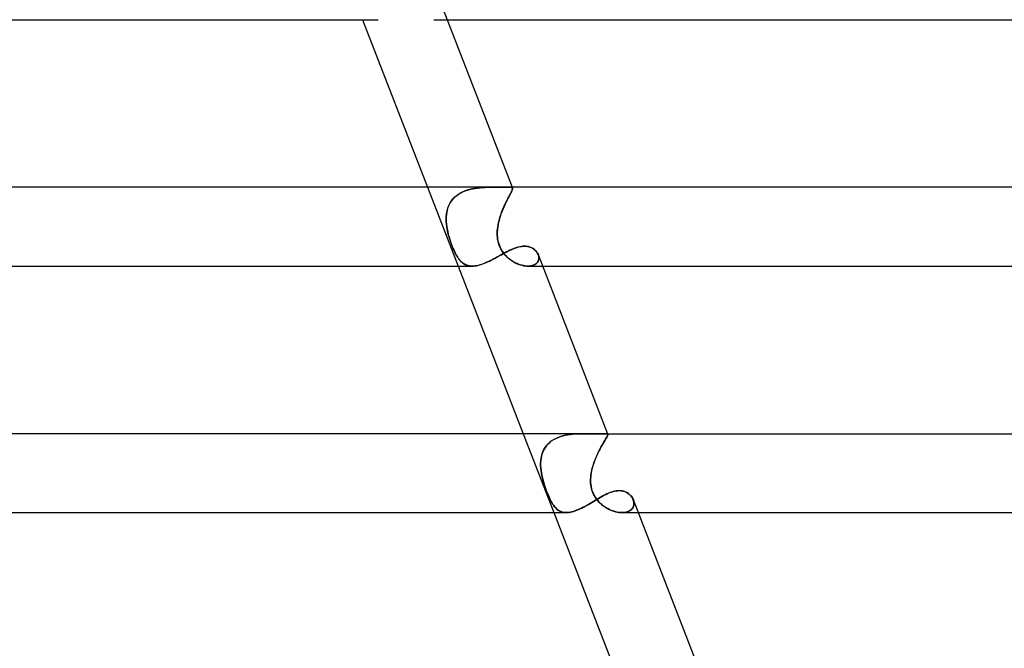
# Model space of a CAD drawing. Header units: millimetres. Extents: x -385 to 385, y -2 to 250.
# Tile 67 of 85: x 174 to 224, y 93 to 125. Entities that reach past the tile are written whole.
import ezdxf

# ---------------------------------------------------------------- set-up
doc = ezdxf.new("R2010")
doc.units = ezdxf.units.MM
doc.layers.add('HIDDEN', color=7, linetype='Continuous')
doc.layers.add('THICK', color=7, linetype='Continuous')

msp = doc.modelspace()

# ---------------------------------------------------------------- linework, layer by layer
at = {"layer": 'HIDDEN'}
for p, q in [((195.509, 125), (196.177, 125)), ((195.185, 116.5), (196.737, 112.5)), ((197.439, 116.417), (197.312, 116.387)), ((197.334, 116.393), (197.46, 116.422)), ((197.568, 116.442), (197.439, 116.417)), ((197.46, 116.422), (197.588, 116.445)), ((197.698, 116.461), (197.568, 116.442)), ((197.588, 116.445), (197.716, 116.463)), ((197.829, 116.476), (197.698, 116.461)), ((197.716, 116.463), (197.844, 116.477)), ((197.958, 116.486), (197.829, 116.476)), ((197.844, 116.477), (197.972, 116.487)), ((198.087, 116.493), (197.958, 116.486)), ((197.972, 116.487), (198.098, 116.493)), ((198.214, 116.497), (198.087, 116.493)), ((198.098, 116.493), (198.221, 116.497)), ((198.339, 116.499), (198.214, 116.497)), ((198.221, 116.497), (198.343, 116.499)), ((198.46, 116.5), (198.339, 116.499)), ((198.343, 116.499), (198.46, 116.5)), ((198.548, 116.5), (198.46, 116.5)), ((198.633, 116.499), (198.548, 116.5)), ((198.716, 116.499), (198.633, 116.499)), ((198.795, 116.498), (198.716, 116.499)), ((198.872, 116.498), (198.795, 116.498)), ((198.944, 116.498), (198.872, 116.498)), ((199.012, 116.498), (198.944, 116.498)), ((199.076, 116.498), (199.012, 116.498)), ((199.135, 116.499), (199.076, 116.498)), ((199.19, 116.499), (199.135, 116.499)), ((199.24, 116.5), (199.19, 116.499)), ((199.286, 116.5), (199.24, 116.5)), ((199.343, 116.499), (199.286, 116.5)), ((199.286, 116.5), (199.344, 116.499)), ((199.391, 116.497), (199.343, 116.499)), ((199.344, 116.499), (199.392, 116.497)), ((199.429, 116.492), (199.391, 116.497)), ((199.392, 116.497), (199.43, 116.492)), ((199.459, 116.483), (199.429, 116.492)), ((199.43, 116.492), (199.46, 116.483)), ((199.481, 116.471), (199.459, 116.483)), ((199.46, 116.483), (199.481, 116.47)), ((199.476, 116.5), (199.494, 116.451)), ((199.494, 116.453), (199.481, 116.471)), ((199.481, 116.47), (199.494, 116.453)), ((199.498, 116.431), (199.494, 116.453)), ((199.494, 116.453), (199.498, 116.431)), ((199.496, 116.404), (199.498, 116.431)), ((199.498, 116.431), (199.496, 116.402)), ((196.54, 115.975), (196.458, 115.887)), ((196.474, 115.906), (196.559, 115.993)), ((196.631, 116.057), (196.54, 115.975)), ((196.559, 115.993), (196.651, 116.073)), ((196.73, 116.131), (196.631, 116.057)), ((196.651, 116.073), (196.751, 116.145)), ((196.836, 116.197), (196.73, 116.131)), ((196.751, 116.145), (196.858, 116.209)), ((196.948, 116.255), (196.836, 116.197)), ((196.858, 116.209), (196.971, 116.266)), ((197.065, 116.306), (196.948, 116.255)), ((196.971, 116.266), (197.089, 116.316)), ((197.187, 116.35), (197.065, 116.306)), ((197.089, 116.316), (197.21, 116.357)), ((197.312, 116.387), (197.187, 116.35)), ((197.21, 116.357), (197.334, 116.393)), ((199.256, 115.914), (199.208, 115.819)), ((199.214, 115.83), (199.262, 115.925)), ((199.303, 116.002), (199.256, 115.914)), ((199.262, 115.925), (199.308, 116.012)), ((199.346, 116.083), (199.303, 116.002)), ((199.308, 116.012), (199.35, 116.091)), ((199.385, 116.156), (199.346, 116.083)), ((199.35, 116.091), (199.388, 116.163)), ((199.419, 116.22), (199.385, 116.156)), ((199.388, 116.163), (199.422, 116.226)), ((199.447, 116.277), (199.419, 116.22)), ((199.422, 116.226), (199.449, 116.282)), ((199.47, 116.326), (199.447, 116.277)), ((199.449, 116.282), (199.471, 116.33)), ((199.486, 116.368), (199.47, 116.326)), ((199.471, 116.33), (199.487, 116.37)), ((199.496, 116.402), (199.486, 116.368)), ((199.487, 116.37), (199.496, 116.404)), ((196.222, 115.475), (196.187, 115.361)), ((196.192, 115.379), (196.229, 115.494)), ((196.267, 115.586), (196.222, 115.475)), ((196.229, 115.494), (196.276, 115.605)), ((196.321, 115.692), (196.267, 115.586)), ((196.276, 115.605), (196.332, 115.711)), ((196.385, 115.793), (196.321, 115.692)), ((196.332, 115.711), (196.398, 115.812)), ((196.458, 115.887), (196.385, 115.793)), ((196.398, 115.812), (196.474, 115.906)), ((199.055, 115.497), (199.006, 115.38)), ((199.011, 115.393), (199.061, 115.51)), ((199.106, 115.609), (199.055, 115.497)), ((199.061, 115.51), (199.112, 115.622)), ((199.157, 115.717), (199.106, 115.609)), ((199.112, 115.622), (199.163, 115.729)), ((199.208, 115.819), (199.157, 115.717)), ((199.163, 115.729), (199.214, 115.83)), ((196.13, 114.886), (196.133, 115.013)), ((196.133, 115.001), (196.13, 114.877)), ((196.133, 115.013), (196.144, 115.137)), ((196.143, 115.123), (196.133, 115.001)), ((196.16, 115.243), (196.143, 115.123)), ((196.144, 115.137), (196.164, 115.259)), ((196.187, 115.361), (196.16, 115.243)), ((196.164, 115.259), (196.192, 115.379)), ((198.871, 115.013), (198.833, 114.886)), ((198.835, 114.893), (198.874, 115.022)), ((198.913, 115.138), (198.871, 115.013)), ((198.874, 115.022), (198.916, 115.148)), ((198.958, 115.261), (198.913, 115.138)), ((198.916, 115.148), (198.962, 115.272)), ((199.006, 115.38), (198.958, 115.261)), ((198.962, 115.272), (199.011, 115.393)), ((196.134, 114.758), (196.13, 114.886)), ((196.13, 114.877), (196.134, 114.752)), ((196.145, 114.63), (196.134, 114.758)), ((196.134, 114.752), (196.145, 114.626)), ((196.161, 114.5), (196.145, 114.63)), ((196.145, 114.626), (196.161, 114.5)), ((196.179, 114.394), (196.161, 114.5)), ((196.161, 114.5), (196.176, 114.412)), ((198.736, 114.394), (198.749, 114.5)), ((198.749, 114.5), (198.738, 114.412)), ((198.749, 114.5), (198.772, 114.632)), ((198.772, 114.629), (198.749, 114.5)), ((198.772, 114.632), (198.801, 114.763)), ((198.8, 114.758), (198.772, 114.629)), ((198.833, 114.886), (198.8, 114.758)), ((198.801, 114.763), (198.835, 114.893)), ((196.176, 114.412), (196.193, 114.323)), ((196.2, 114.288), (196.179, 114.394)), ((196.193, 114.323), (196.212, 114.234)), ((196.224, 114.182), (196.2, 114.288)), ((196.212, 114.234), (196.234, 114.144)), ((196.251, 114.076), (196.224, 114.182)), ((196.234, 114.144), (196.258, 114.053)), ((196.281, 113.972), (196.251, 114.076)), ((196.258, 114.053), (196.284, 113.961)), ((196.312, 113.868), (196.281, 113.972)), ((196.284, 113.961), (196.312, 113.869)), ((198.723, 114.182), (198.727, 114.288)), ((198.724, 114.234), (198.723, 114.144)), ((198.724, 114.076), (198.723, 114.182)), ((198.723, 114.144), (198.725, 114.053)), ((198.729, 114.323), (198.724, 114.234)), ((198.731, 113.972), (198.724, 114.076)), ((198.725, 114.053), (198.732, 113.961)), ((198.727, 114.288), (198.736, 114.394)), ((198.738, 114.412), (198.729, 114.323)), ((198.745, 113.868), (198.731, 113.972)), ((198.732, 113.961), (198.744, 113.869)), ((196.312, 113.869), (196.342, 113.777)), ((196.345, 113.766), (196.312, 113.868)), ((196.342, 113.777), (196.374, 113.684)), ((196.38, 113.667), (196.345, 113.766)), ((196.374, 113.684), (196.407, 113.592)), ((196.415, 113.57), (196.38, 113.667)), ((196.407, 113.592), (196.442, 113.503)), ((196.452, 113.476), (196.415, 113.57)), ((196.442, 113.503), (196.477, 113.416)), ((196.491, 113.384), (196.452, 113.476)), ((196.477, 113.416), (196.513, 113.333)), ((198.744, 113.869), (198.761, 113.777)), ((198.764, 113.766), (198.745, 113.868)), ((198.761, 113.777), (198.784, 113.684)), ((198.789, 113.667), (198.764, 113.766)), ((198.784, 113.684), (198.813, 113.592)), ((198.821, 113.57), (198.789, 113.667)), ((198.813, 113.592), (198.847, 113.503)), ((198.858, 113.476), (198.821, 113.57)), ((198.847, 113.503), (198.886, 113.416)), ((198.902, 113.384), (198.858, 113.476)), ((198.886, 113.416), (198.93, 113.333)), ((199.585, 113.4), (199.663, 113.429)), ((199.663, 113.429), (199.739, 113.453)), ((199.739, 113.453), (199.815, 113.474)), ((199.815, 113.474), (199.889, 113.49)), ((199.889, 113.49), (199.962, 113.502)), ((199.962, 113.502), (200.034, 113.509)), ((200.034, 113.509), (200.103, 113.511)), ((200.103, 113.511), (200.18, 113.508)), ((200.18, 113.508), (200.254, 113.499)), ((200.254, 113.499), (200.325, 113.484)), ((200.325, 113.484), (200.391, 113.463)), ((200.391, 113.463), (200.454, 113.438)), ((200.454, 113.438), (200.513, 113.407)), ((196.53, 113.295), (196.491, 113.384)), ((196.513, 113.333), (196.549, 113.253)), ((196.57, 113.21), (196.53, 113.295)), ((196.549, 113.253), (196.587, 113.176)), ((196.61, 113.13), (196.57, 113.21)), ((196.587, 113.176), (196.625, 113.103)), ((196.651, 113.055), (196.61, 113.13)), ((196.625, 113.103), (196.664, 113.033)), ((196.693, 112.985), (196.651, 113.055)), ((196.664, 113.033), (196.705, 112.967)), ((196.735, 112.92), (196.693, 112.985)), ((196.705, 112.967), (196.746, 112.905)), ((196.779, 112.86), (196.735, 112.92)), ((198.59, 112.892), (198.676, 112.939)), ((198.676, 112.939), (198.761, 112.986)), ((198.761, 112.986), (198.847, 113.033)), ((198.847, 113.033), (198.932, 113.08)), ((198.953, 113.295), (198.902, 113.384)), ((198.93, 113.333), (198.979, 113.253)), ((198.932, 113.08), (199.016, 113.126)), ((199.008, 113.21), (198.953, 113.295)), ((198.979, 113.253), (199.033, 113.176)), ((199.068, 113.13), (199.008, 113.21)), ((199.016, 113.126), (199.1, 113.171)), ((199.033, 113.176), (199.091, 113.103)), ((199.132, 113.055), (199.068, 113.13)), ((199.091, 113.103), (199.153, 113.033)), ((199.1, 113.171), (199.182, 113.215)), ((199.199, 112.985), (199.132, 113.055)), ((199.153, 113.033), (199.218, 112.967)), ((199.182, 113.215), (199.265, 113.257)), ((199.269, 112.92), (199.199, 112.985)), ((199.218, 112.967), (199.287, 112.905)), ((199.265, 113.257), (199.346, 113.297)), ((199.341, 112.86), (199.269, 112.92)), ((199.346, 113.297), (199.426, 113.334)), ((199.426, 113.334), (199.506, 113.369)), ((199.506, 113.369), (199.585, 113.4)), ((200.513, 113.407), (200.568, 113.372)), ((200.568, 113.372), (200.618, 113.333)), ((200.618, 113.333), (200.664, 113.291)), ((200.664, 113.291), (200.704, 113.247)), ((200.704, 113.247), (200.74, 113.199)), ((200.74, 113.199), (200.77, 113.15)), ((200.77, 113.15), (200.795, 113.1)), ((200.795, 113.1), (200.813, 113.049)), ((200.814, 113.048), (200.796, 113.096)), ((200.813, 113.049), (200.826, 112.997)), ((200.826, 113), (200.814, 113.048)), ((200.833, 112.952), (200.826, 113)), ((200.826, 112.997), (200.833, 112.946)), ((200.835, 112.905), (200.833, 112.952)), ((200.833, 112.946), (200.834, 112.894)), ((196.746, 112.905), (196.789, 112.847)), ((196.823, 112.805), (196.779, 112.86)), ((196.789, 112.847), (196.833, 112.793)), ((196.869, 112.754), (196.823, 112.805)), ((196.833, 112.793), (196.878, 112.744)), ((196.916, 112.707), (196.869, 112.754)), ((196.878, 112.744), (196.925, 112.699)), ((196.965, 112.665), (196.916, 112.707)), ((196.925, 112.699), (196.974, 112.658)), ((197.017, 112.627), (196.965, 112.665)), ((196.974, 112.658), (197.025, 112.622)), ((197.071, 112.594), (197.017, 112.627)), ((197.025, 112.622), (197.079, 112.59)), ((197.127, 112.566), (197.071, 112.594)), ((197.079, 112.59), (197.134, 112.563)), ((197.186, 112.543), (197.127, 112.566)), ((197.134, 112.563), (197.192, 112.541)), ((197.248, 112.524), (197.186, 112.543)), ((197.192, 112.541), (197.253, 112.523)), ((197.312, 112.511), (197.248, 112.524)), ((197.253, 112.523), (197.316, 112.511)), ((197.379, 112.503), (197.312, 112.511)), ((197.316, 112.511), (197.382, 112.503)), ((197.449, 112.5), (197.379, 112.503)), ((197.382, 112.503), (197.45, 112.5)), ((197.45, 112.5), (197.52, 112.502)), ((197.52, 112.502), (197.593, 112.509)), ((197.593, 112.509), (197.668, 112.521)), ((197.668, 112.521), (197.745, 112.537)), ((197.745, 112.537), (197.825, 112.558)), ((197.825, 112.558), (197.907, 112.583)), ((197.907, 112.583), (197.989, 112.612)), ((197.989, 112.612), (198.073, 112.644)), ((198.073, 112.644), (198.158, 112.679)), ((198.158, 112.679), (198.243, 112.718)), ((198.243, 112.718), (198.33, 112.759)), ((198.33, 112.759), (198.417, 112.802)), ((198.417, 112.802), (198.503, 112.847)), ((198.503, 112.847), (198.59, 112.892)), ((199.287, 112.905), (199.358, 112.847)), ((199.416, 112.805), (199.341, 112.86)), ((199.358, 112.847), (199.432, 112.793)), ((199.491, 112.754), (199.416, 112.805)), ((199.432, 112.793), (199.507, 112.744)), ((199.569, 112.707), (199.491, 112.754)), ((199.507, 112.744), (199.584, 112.699)), ((199.648, 112.665), (199.569, 112.707)), ((199.584, 112.699), (199.662, 112.658)), ((199.728, 112.627), (199.648, 112.665)), ((199.662, 112.658), (199.741, 112.622)), ((199.808, 112.594), (199.728, 112.627)), ((199.741, 112.622), (199.82, 112.59)), ((199.889, 112.566), (199.808, 112.594)), ((199.82, 112.59), (199.898, 112.563)), ((199.969, 112.543), (199.889, 112.566)), ((199.898, 112.563), (199.977, 112.541)), ((200.049, 112.524), (199.969, 112.543)), ((199.977, 112.541), (200.055, 112.523)), ((200.127, 112.511), (200.049, 112.524)), ((200.055, 112.523), (200.131, 112.511)), ((200.203, 112.503), (200.127, 112.511)), ((200.131, 112.511), (200.206, 112.503)), ((200.278, 112.5), (200.203, 112.503)), ((200.206, 112.503), (200.278, 112.5)), ((200.352, 112.502), (200.278, 112.5)), ((200.278, 112.5), (200.349, 112.502)), ((200.283, 112.5), (201.028, 112.5)), ((200.349, 112.502), (200.415, 112.509)), ((200.422, 112.51), (200.352, 112.502)), ((200.415, 112.509), (200.479, 112.521)), ((200.488, 112.524), (200.422, 112.51)), ((200.479, 112.521), (200.538, 112.538)), ((200.55, 112.543), (200.488, 112.524)), ((200.538, 112.538), (200.593, 112.56)), ((200.606, 112.566), (200.55, 112.543)), ((200.593, 112.56), (200.642, 112.586)), ((200.657, 112.595), (200.606, 112.566)), ((200.642, 112.586), (200.686, 112.616)), ((200.702, 112.628), (200.657, 112.595)), ((200.686, 112.616), (200.725, 112.649)), ((200.74, 112.665), (200.702, 112.628)), ((200.725, 112.649), (200.757, 112.686)), ((200.772, 112.706), (200.74, 112.665)), ((200.757, 112.686), (200.785, 112.726)), ((200.798, 112.75), (200.772, 112.706)), ((200.785, 112.726), (200.806, 112.768)), ((200.816, 112.796), (200.798, 112.75)), ((200.806, 112.768), (200.821, 112.812)), ((200.828, 112.844), (200.816, 112.796)), ((200.821, 112.812), (200.831, 112.858)), ((200.834, 112.894), (200.828, 112.844)), ((200.831, 112.858), (200.835, 112.905)), ((200.035, 104), (201.588, 100)), ((202.047, 103.891), (202.171, 103.922)), ((202.249, 103.937), (202.117, 103.909)), ((202.171, 103.922), (202.297, 103.946)), ((202.383, 103.959), (202.249, 103.937)), ((202.297, 103.946), (202.423, 103.965)), ((202.517, 103.976), (202.383, 103.959)), ((202.423, 103.965), (202.55, 103.979)), ((202.652, 103.988), (202.517, 103.976)), ((202.55, 103.979), (202.677, 103.989)), ((202.787, 103.995), (202.652, 103.988)), ((202.677, 103.989), (202.803, 103.996)), ((202.921, 103.999), (202.787, 103.995)), ((202.803, 103.996), (202.928, 103.999)), ((203.052, 104), (202.921, 103.999)), ((202.928, 103.999), (203.051, 104)), ((203.189, 103.999), (203.052, 104)), ((203.322, 103.997), (203.189, 103.999)), ((203.45, 103.994), (203.322, 103.997)), ((203.573, 103.991), (203.45, 103.994)), ((203.69, 103.989), (203.573, 103.991)), ((203.798, 103.988), (203.69, 103.989)), ((203.898, 103.989), (203.798, 103.988)), ((203.988, 103.991), (203.898, 103.989)), ((204.067, 103.994), (203.988, 103.991)), ((204.135, 103.997), (204.067, 103.994)), ((204.192, 103.999), (204.135, 103.997)), ((204.239, 104), (204.192, 103.999)), ((204.238, 104), (204.265, 103.999)), ((204.265, 103.999), (204.239, 104)), ((204.288, 103.998), (204.265, 103.999)), ((204.265, 103.999), (204.288, 103.998)), ((204.306, 103.994), (204.288, 103.998)), ((204.288, 103.998), (204.306, 103.994)), ((204.32, 103.989), (204.306, 103.994)), ((204.306, 103.994), (204.32, 103.989)), ((204.33, 103.982), (204.32, 103.989)), ((204.32, 103.989), (204.331, 103.981)), ((204.335, 103.931), (204.324, 103.901)), ((204.325, 103.904), (204.336, 103.932)), ((204.326, 104), (204.337, 103.971)), ((204.337, 103.972), (204.33, 103.982)), ((204.331, 103.981), (204.337, 103.972)), ((204.34, 103.954), (204.335, 103.931)), ((204.336, 103.932), (204.34, 103.955)), ((204.34, 103.955), (204.337, 103.972)), ((204.337, 103.972), (204.34, 103.954)), ((201.225, 103.393), (201.304, 103.481)), ((201.323, 103.501), (201.24, 103.412)), ((201.304, 103.481), (201.39, 103.562)), ((201.416, 103.583), (201.323, 103.501)), ((201.39, 103.562), (201.485, 103.635)), ((201.518, 103.658), (201.416, 103.583)), ((201.485, 103.635), (201.588, 103.702)), ((201.626, 103.724), (201.518, 103.658)), ((201.588, 103.702), (201.696, 103.76)), ((201.741, 103.782), (201.626, 103.724)), ((201.696, 103.76), (201.809, 103.811)), ((201.862, 103.832), (201.741, 103.782)), ((201.809, 103.811), (201.926, 103.854)), ((201.988, 103.874), (201.862, 103.832)), ((201.926, 103.854), (202.047, 103.891)), ((202.117, 103.909), (201.988, 103.874)), ((204.083, 103.487), (204.032, 103.397)), ((204.041, 103.414), (204.092, 103.502)), ((204.131, 103.569), (204.083, 103.487)), ((204.092, 103.502), (204.139, 103.582)), ((204.176, 103.644), (204.131, 103.569)), ((204.139, 103.582), (204.183, 103.655)), ((204.217, 103.711), (204.176, 103.644)), ((204.183, 103.655), (204.223, 103.721)), ((204.252, 103.77), (204.217, 103.711)), ((204.223, 103.721), (204.257, 103.778)), ((204.282, 103.821), (204.252, 103.77)), ((204.257, 103.778), (204.286, 103.827)), ((204.306, 103.865), (204.282, 103.821)), ((204.286, 103.827), (204.309, 103.869)), ((204.324, 103.901), (204.306, 103.865)), ((204.309, 103.869), (204.325, 103.904)), ((200.971, 102.867), (201.003, 102.981)), ((201.006, 102.992), (200.973, 102.876)), ((201.003, 102.981), (201.044, 103.092)), ((201.05, 103.104), (201.006, 102.992)), ((201.044, 103.092), (201.095, 103.197)), ((201.103, 103.213), (201.05, 103.104)), ((201.095, 103.197), (201.155, 103.298)), ((201.167, 103.315), (201.103, 103.213)), ((201.155, 103.298), (201.225, 103.393)), ((201.24, 103.412), (201.167, 103.315)), ((203.816, 102.98), (203.763, 102.865)), ((203.771, 102.883), (203.824, 102.999)), ((203.87, 103.092), (203.816, 102.98)), ((203.824, 102.999), (203.879, 103.11)), ((203.924, 103.199), (203.87, 103.092)), ((203.879, 103.11), (203.934, 103.217)), ((203.979, 103.302), (203.924, 103.199)), ((203.934, 103.217), (203.988, 103.319)), ((204.032, 103.397), (203.979, 103.302)), ((203.988, 103.319), (204.041, 103.414)), ((200.933, 102.633), (200.926, 102.509)), ((200.926, 102.505), (200.933, 102.628)), ((200.926, 102.509), (200.926, 102.383)), ((200.926, 102.381), (200.926, 102.505)), ((200.949, 102.756), (200.933, 102.633)), ((200.933, 102.628), (200.947, 102.749)), ((200.947, 102.749), (200.971, 102.867)), ((200.973, 102.876), (200.949, 102.756)), ((203.621, 102.503), (203.581, 102.378)), ((203.584, 102.388), (203.625, 102.515)), ((203.665, 102.626), (203.621, 102.503)), ((203.625, 102.515), (203.671, 102.64)), ((203.713, 102.747), (203.665, 102.626)), ((203.671, 102.64), (203.72, 102.763)), ((203.763, 102.865), (203.713, 102.747)), ((203.72, 102.763), (203.771, 102.883)), ((200.926, 102.383), (200.934, 102.256)), ((200.934, 102.255), (200.926, 102.381)), ((200.934, 102.256), (200.947, 102.128)), ((200.947, 102.128), (200.934, 102.255)), ((200.967, 102), (200.947, 102.128)), ((200.947, 102.128), (200.967, 102)), ((200.986, 101.899), (200.967, 102)), ((200.967, 102), (200.985, 101.904)), ((203.475, 101.899), (203.49, 102)), ((203.49, 102), (203.476, 101.904)), ((203.49, 102), (203.516, 102.13)), ((203.515, 102.126), (203.49, 102)), ((203.546, 102.253), (203.515, 102.126)), ((203.516, 102.13), (203.547, 102.259)), ((203.581, 102.378), (203.546, 102.253)), ((203.547, 102.259), (203.584, 102.388)), ((200.985, 101.904), (201.005, 101.807)), ((201.007, 101.798), (200.986, 101.899)), ((201.005, 101.807), (201.029, 101.71)), ((201.032, 101.698), (201.007, 101.798)), ((201.029, 101.71), (201.055, 101.612)), ((201.059, 101.597), (201.032, 101.698)), ((201.055, 101.612), (201.083, 101.514)), ((201.088, 101.497), (201.059, 101.597)), ((201.083, 101.514), (201.113, 101.416)), ((201.118, 101.398), (201.088, 101.497)), ((203.459, 101.71), (203.457, 101.612)), ((203.457, 101.597), (203.458, 101.698)), ((203.457, 101.612), (203.46, 101.514)), ((203.461, 101.497), (203.457, 101.597)), ((203.458, 101.698), (203.465, 101.798)), ((203.465, 101.807), (203.459, 101.71)), ((203.46, 101.514), (203.469, 101.416)), ((203.471, 101.398), (203.461, 101.497)), ((203.476, 101.904), (203.465, 101.807)), ((203.465, 101.798), (203.475, 101.899)), ((201.113, 101.416), (201.145, 101.318)), ((201.151, 101.3), (201.118, 101.398)), ((201.145, 101.318), (201.178, 101.221)), ((201.184, 101.204), (201.151, 101.3)), ((201.178, 101.221), (201.212, 101.127)), ((201.218, 101.11), (201.184, 101.204)), ((201.212, 101.127), (201.247, 101.035)), ((201.253, 101.019), (201.218, 101.11)), ((201.247, 101.035), (201.282, 100.947)), ((201.289, 100.931), (201.253, 101.019)), ((201.282, 100.947), (201.318, 100.861)), ((201.325, 100.844), (201.289, 100.931)), ((203.469, 101.416), (203.483, 101.318)), ((203.486, 101.3), (203.471, 101.398)), ((203.483, 101.318), (203.504, 101.221)), ((203.508, 101.204), (203.486, 101.3)), ((203.504, 101.221), (203.53, 101.127)), ((203.535, 101.11), (203.508, 101.204)), ((203.53, 101.127), (203.562, 101.035)), ((203.569, 101.019), (203.535, 101.11)), ((203.562, 101.035), (203.6, 100.947)), ((203.608, 100.931), (203.569, 101.019)), ((203.6, 100.947), (203.644, 100.861)), ((203.653, 100.844), (203.608, 100.931)), ((204.196, 100.9), (204.276, 100.94)), ((204.276, 100.94), (204.357, 100.977)), ((204.357, 100.977), (204.438, 101.01)), ((204.438, 101.01), (204.519, 101.04)), ((204.519, 101.04), (204.6, 101.065)), ((204.6, 101.065), (204.68, 101.086)), ((204.68, 101.086), (204.76, 101.101)), ((204.76, 101.101), (204.838, 101.11)), ((204.838, 101.11), (204.914, 101.113)), ((204.914, 101.113), (204.99, 101.11)), ((204.99, 101.11), (205.063, 101.1)), ((205.063, 101.1), (205.133, 101.085)), ((205.133, 101.085), (205.199, 101.063)), ((205.199, 101.063), (205.261, 101.037)), ((205.261, 101.037), (205.32, 101.006)), ((205.32, 101.006), (205.375, 100.97)), ((205.375, 100.97), (205.426, 100.93)), ((205.426, 100.93), (205.472, 100.887)), ((201.318, 100.861), (201.355, 100.778)), ((201.362, 100.761), (201.325, 100.844)), ((201.355, 100.778), (201.392, 100.698)), ((201.4, 100.681), (201.362, 100.761)), ((201.392, 100.698), (201.429, 100.622)), ((201.438, 100.605), (201.4, 100.681)), ((201.429, 100.622), (201.468, 100.549)), ((201.476, 100.534), (201.438, 100.605)), ((201.468, 100.549), (201.507, 100.481)), ((201.515, 100.467), (201.476, 100.534)), ((201.507, 100.481), (201.547, 100.417)), ((201.555, 100.405), (201.515, 100.467)), ((203.357, 100.417), (203.443, 100.468)), ((203.443, 100.468), (203.529, 100.518)), ((203.529, 100.518), (203.615, 100.569)), ((203.615, 100.569), (203.7, 100.62)), ((203.644, 100.861), (203.693, 100.778)), ((203.704, 100.761), (203.653, 100.844)), ((203.693, 100.778), (203.748, 100.698)), ((203.7, 100.62), (203.784, 100.67)), ((203.761, 100.681), (203.704, 100.761)), ((203.748, 100.698), (203.808, 100.622)), ((203.821, 100.605), (203.761, 100.681)), ((203.784, 100.67), (203.868, 100.72)), ((203.808, 100.622), (203.872, 100.549)), ((203.886, 100.534), (203.821, 100.605)), ((203.868, 100.72), (203.951, 100.768)), ((203.872, 100.549), (203.939, 100.481)), ((203.954, 100.467), (203.886, 100.534)), ((203.939, 100.481), (204.01, 100.417)), ((203.951, 100.768), (204.033, 100.814)), ((204.025, 100.405), (203.954, 100.467)), ((204.033, 100.814), (204.115, 100.858)), ((204.115, 100.858), (204.196, 100.9)), ((205.472, 100.887), (205.514, 100.841)), ((205.514, 100.841), (205.551, 100.792)), ((205.551, 100.792), (205.583, 100.742)), ((205.583, 100.742), (205.609, 100.69)), ((205.609, 100.69), (205.63, 100.638)), ((205.631, 100.636), (205.611, 100.687)), ((205.63, 100.638), (205.646, 100.586)), ((205.646, 100.585), (205.631, 100.636)), ((205.646, 100.586), (205.656, 100.533)), ((205.656, 100.533), (205.646, 100.585)), ((205.66, 100.428), (205.653, 100.377)), ((205.654, 100.38), (205.66, 100.43)), ((205.656, 100.533), (205.661, 100.48)), ((205.661, 100.481), (205.656, 100.533)), ((205.66, 100.43), (205.661, 100.481)), ((205.661, 100.48), (205.66, 100.428)), ((201.547, 100.417), (201.588, 100.358)), ((201.595, 100.347), (201.555, 100.405)), ((201.588, 100.358), (201.63, 100.303)), ((201.637, 100.294), (201.595, 100.347)), ((201.63, 100.303), (201.673, 100.252)), ((201.68, 100.245), (201.637, 100.294)), ((201.673, 100.252), (201.718, 100.205)), ((201.724, 100.2), (201.68, 100.245)), ((201.718, 100.205), (201.765, 100.163)), ((201.77, 100.159), (201.724, 100.2)), ((201.765, 100.163), (201.815, 100.126)), ((201.818, 100.123), (201.77, 100.159)), ((201.815, 100.126), (201.866, 100.093)), ((201.869, 100.091), (201.818, 100.123)), ((201.866, 100.093), (201.919, 100.065)), ((201.922, 100.064), (201.869, 100.091)), ((201.919, 100.065), (201.975, 100.042)), ((201.977, 100.042), (201.922, 100.064)), ((201.975, 100.042), (202.034, 100.024)), ((202.035, 100.024), (201.977, 100.042)), ((202.034, 100.024), (202.095, 100.011)), ((202.096, 100.011), (202.035, 100.024)), ((202.095, 100.011), (202.159, 100.003)), ((202.159, 100.003), (202.096, 100.011)), ((202.225, 100), (202.159, 100.003)), ((202.159, 100.003), (202.226, 100)), ((202.226, 100), (202.294, 100.002)), ((202.294, 100.002), (202.366, 100.009)), ((202.366, 100.009), (202.44, 100.022)), ((202.44, 100.022), (202.517, 100.039)), ((202.517, 100.039), (202.596, 100.061)), ((202.596, 100.061), (202.676, 100.087)), ((202.676, 100.087), (202.758, 100.118)), ((202.758, 100.118), (202.841, 100.152)), ((202.841, 100.152), (202.926, 100.19)), ((202.926, 100.19), (203.012, 100.231)), ((203.012, 100.231), (203.098, 100.275)), ((203.098, 100.275), (203.184, 100.321)), ((203.184, 100.321), (203.271, 100.368)), ((203.271, 100.368), (203.357, 100.417)), ((204.01, 100.417), (204.084, 100.358)), ((204.098, 100.347), (204.025, 100.405)), ((204.084, 100.358), (204.16, 100.303)), ((204.173, 100.294), (204.098, 100.347)), ((204.16, 100.303), (204.239, 100.252)), ((204.25, 100.245), (204.173, 100.294)), ((204.239, 100.252), (204.319, 100.205)), ((204.328, 100.2), (204.25, 100.245)), ((204.319, 100.205), (204.4, 100.163)), ((204.408, 100.159), (204.328, 100.2)), ((204.4, 100.163), (204.482, 100.126)), ((204.489, 100.123), (204.408, 100.159)), ((204.482, 100.126), (204.565, 100.093)), ((204.57, 100.091), (204.489, 100.123)), ((204.565, 100.093), (204.648, 100.065)), ((204.652, 100.064), (204.57, 100.091)), ((204.648, 100.065), (204.731, 100.042)), ((204.733, 100.042), (204.652, 100.064)), ((204.731, 100.042), (204.813, 100.024)), ((204.814, 100.024), (204.733, 100.042)), ((204.813, 100.024), (204.894, 100.011)), ((204.894, 100.011), (204.814, 100.024)), ((204.972, 100.003), (204.894, 100.011)), ((204.894, 100.011), (204.973, 100.003)), ((205.048, 100), (204.972, 100.003)), ((204.973, 100.003), (205.049, 100)), ((205.122, 100.002), (205.048, 100)), ((205.049, 100), (205.124, 100.002)), ((205.054, 100), (205.878, 100)), ((205.193, 100.009), (205.122, 100.002)), ((205.124, 100.002), (205.195, 100.01)), ((205.26, 100.022), (205.193, 100.009)), ((205.195, 100.01), (205.263, 100.023)), ((205.324, 100.039), (205.26, 100.022)), ((205.263, 100.023), (205.327, 100.04)), ((205.382, 100.061), (205.324, 100.039)), ((205.327, 100.04), (205.386, 100.063)), ((205.436, 100.088), (205.382, 100.061)), ((205.386, 100.063), (205.44, 100.09)), ((205.485, 100.119), (205.436, 100.088)), ((205.44, 100.09), (205.488, 100.122)), ((205.528, 100.155), (205.485, 100.119)), ((205.488, 100.122), (205.531, 100.157)), ((205.565, 100.194), (205.528, 100.155)), ((205.531, 100.157), (205.567, 100.196)), ((205.596, 100.236), (205.565, 100.194)), ((205.567, 100.196), (205.598, 100.239)), ((205.621, 100.281), (205.596, 100.236)), ((205.598, 100.239), (205.623, 100.284)), ((205.64, 100.328), (205.621, 100.281)), ((205.623, 100.284), (205.641, 100.331)), ((205.653, 100.377), (205.64, 100.328)), ((205.641, 100.331), (205.654, 100.38))]:
    msp.add_line(p, q, dxfattribs=at)
at = {"layer": 'THICK'}
for p, q in [((195.978, 125.514), (199.476, 116.5)), ((1.998, 125), (192.683, 125)), ((191.887, 125), (195.185, 116.5)), ((196.177, 125), (274.493, 125)), ((198.461, 116.5), (0.583, 116.5)), ((198.46, 116.5), (198.549, 116.5)), ((198.549, 116.5), (198.634, 116.499)), ((198.634, 116.499), (198.717, 116.499)), ((198.717, 116.499), (198.797, 116.498)), ((198.797, 116.498), (198.873, 116.498)), ((198.873, 116.498), (198.944, 116.498)), ((198.944, 116.498), (199.013, 116.498)), ((199.013, 116.498), (199.077, 116.498)), ((199.077, 116.498), (199.136, 116.499)), ((199.136, 116.499), (199.191, 116.499)), ((199.191, 116.499), (199.241, 116.5)), ((199.241, 116.5), (199.286, 116.5)), ((281.249, 116.5), (199.285, 116.5)), ((199.621, 113.414), (199.536, 113.381)), ((199.705, 113.443), (199.621, 113.414)), ((199.787, 113.467), (199.705, 113.443)), ((199.868, 113.486), (199.787, 113.467)), ((199.948, 113.5), (199.868, 113.486)), ((200.026, 113.508), (199.948, 113.5)), ((200.103, 113.511), (200.026, 113.508)), ((200.174, 113.509), (200.103, 113.511)), ((200.242, 113.501), (200.174, 113.509)), ((200.308, 113.488), (200.242, 113.501)), ((200.371, 113.47), (200.308, 113.488)), ((200.431, 113.448), (200.371, 113.47)), ((200.487, 113.421), (200.431, 113.448)), ((200.54, 113.391), (200.487, 113.421)), ((198.649, 112.924), (198.557, 112.875)), ((198.741, 112.974), (198.649, 112.924)), ((198.832, 113.024), (198.741, 112.974)), ((198.922, 113.074), (198.832, 113.024)), ((199.012, 113.124), (198.922, 113.074)), ((199.101, 113.172), (199.012, 113.124)), ((199.19, 113.218), (199.101, 113.172)), ((199.277, 113.263), (199.19, 113.218)), ((199.365, 113.305), (199.277, 113.263)), ((199.451, 113.345), (199.365, 113.305)), ((199.536, 113.381), (199.451, 113.345)), ((200.59, 113.356), (200.54, 113.391)), ((200.635, 113.319), (200.59, 113.356)), ((200.676, 113.278), (200.635, 113.319)), ((200.713, 113.235), (200.676, 113.278)), ((200.746, 113.19), (200.713, 113.235)), ((200.773, 113.144), (200.746, 113.19)), ((200.796, 113.096), (200.773, 113.144)), ((200.802, 113.083), (204.326, 104)), ((2, 112.5), (197.455, 112.5)), ((196.737, 112.5), (200.035, 104)), ((197.523, 112.502), (197.449, 112.5)), ((197.599, 112.51), (197.523, 112.502)), ((197.678, 112.522), (197.599, 112.51)), ((197.759, 112.54), (197.678, 112.522)), ((197.842, 112.563), (197.759, 112.54)), ((197.927, 112.59), (197.842, 112.563)), ((198.014, 112.621), (197.927, 112.59)), ((198.103, 112.656), (198.014, 112.621)), ((198.193, 112.695), (198.103, 112.656)), ((198.283, 112.737), (198.193, 112.695)), ((198.374, 112.781), (198.283, 112.737)), ((198.466, 112.827), (198.374, 112.781)), ((198.557, 112.875), (198.466, 112.827)), ((201.028, 112.5), (281.243, 112.5)), ((203.054, 104), (0.837, 104)), ((203.051, 104), (203.186, 103.999)), ((203.186, 103.999), (203.318, 103.997)), ((203.318, 103.997), (203.447, 103.994)), ((203.447, 103.994), (203.572, 103.991)), ((203.572, 103.991), (203.69, 103.989)), ((203.69, 103.989), (203.798, 103.988)), ((203.798, 103.988), (203.898, 103.989)), ((203.898, 103.989), (203.987, 103.991)), ((203.987, 103.991), (204.065, 103.994)), ((204.065, 103.994), (204.133, 103.997)), ((204.133, 103.997), (204.191, 103.999)), ((204.191, 103.999), (204.238, 104)), ((204.238, 104), (223.026, 104)), ((223.026, 104), (239.698, 104)), ((204.286, 100.945), (204.204, 100.905)), ((204.368, 100.981), (204.286, 100.945)), ((204.449, 101.014), (204.368, 100.981)), ((204.529, 101.043), (204.449, 101.014)), ((204.608, 101.068), (204.529, 101.043)), ((204.686, 101.087), (204.608, 101.068)), ((204.763, 101.101), (204.686, 101.087)), ((204.839, 101.11), (204.763, 101.101)), ((204.914, 101.113), (204.839, 101.11)), ((204.992, 101.11), (204.914, 101.113)), ((205.067, 101.1), (204.992, 101.11)), ((205.139, 101.083), (205.067, 101.1)), ((205.207, 101.06), (205.139, 101.083)), ((205.27, 101.033), (205.207, 101.06)), ((205.329, 101), (205.27, 101.033)), ((205.383, 100.964), (205.329, 101)), ((205.433, 100.924), (205.383, 100.964)), ((205.477, 100.881), (205.433, 100.924)), ((203.438, 100.464), (203.351, 100.414)), ((203.525, 100.516), (203.438, 100.464)), ((203.612, 100.568), (203.525, 100.516)), ((203.698, 100.619), (203.612, 100.568)), ((203.784, 100.67), (203.698, 100.619)), ((203.869, 100.72), (203.784, 100.67)), ((203.954, 100.769), (203.869, 100.72)), ((204.038, 100.817), (203.954, 100.769)), ((204.121, 100.862), (204.038, 100.817)), ((204.204, 100.905), (204.121, 100.862)), ((205.518, 100.836), (205.477, 100.881)), ((205.553, 100.788), (205.518, 100.836)), ((205.584, 100.739), (205.553, 100.788)), ((205.611, 100.687), (205.584, 100.739)), ((205.624, 100.656), (209.177, 91.5)), ((2, 100), (202.23, 100)), ((201.588, 100), (204.886, 91.5)), ((202.292, 100.002), (202.225, 100)), ((202.363, 100.009), (202.292, 100.002)), ((202.436, 100.021), (202.363, 100.009)), ((202.512, 100.038), (202.436, 100.021)), ((202.589, 100.059), (202.512, 100.038)), ((202.668, 100.085), (202.589, 100.059)), ((202.75, 100.115), (202.668, 100.085)), ((202.833, 100.149), (202.75, 100.115)), ((202.918, 100.186), (202.833, 100.149)), ((203.004, 100.227), (202.918, 100.186)), ((203.09, 100.271), (203.004, 100.227)), ((203.176, 100.316), (203.09, 100.271)), ((203.263, 100.364), (203.176, 100.316)), ((203.351, 100.414), (203.263, 100.364)), ((205.878, 100), (287.993, 100))]:
    msp.add_line(p, q, dxfattribs=at)

doc.saveas('drawing.dxf')
